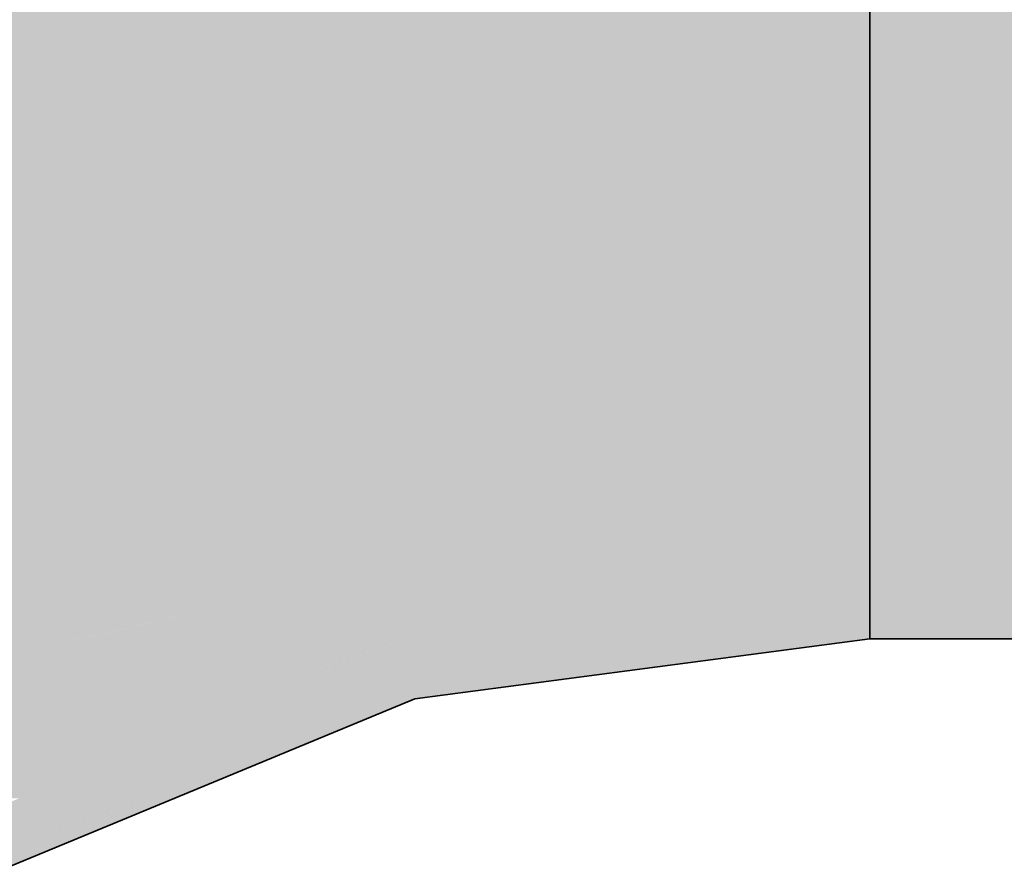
# Model space of a CAD drawing. Extents: x -350 to 540, y -53 to 541.
# Tile 129 of 256: x -149.982 to -148.862, y 117.52 to 118.492. Entities that reach past the tile are written whole.
import ezdxf

# ---------------------------------------------------------------- set-up
doc = ezdxf.new("R2010")
doc.units = 0
doc.layers.get('0').update_dxf_attribs({"lineweight": 35})
for name, color, linetype, lineweight, true_color in [('L_Abluft', 7, 'Continuous', 35, 0xf7d209), ('L_Abluft-Shading', 7, 'Continuous', 35, 0xf7d209), ('L_Zuluft', 6, 'Continuous', 35, 0xff00ff), ('L_Zuluft-Shading', 6, 'Continuous', 35, 0xff00ff)]:
    doc.layers.add(name, color=color, linetype=linetype, lineweight=lineweight, true_color=true_color)

# ---------------------------------------------------------------- blocks, each defined once
blk = doc.blocks.new('Shading-A06HSWD2NL', base_point=(-148.2151, 121.7878))
at = {"layer": 'L_Zuluft-Shading', "color": 212, "true_color": 0xe400e4}
for points in [[(-148.5657, 118.3736), (-148.2151, 118.3736), (-149.0152, 118.7878)], [(-148.2151, 118.3736), (-149.0152, 118.7878), (-148.2151, 118.7878)], [(-148.6493, 118.4507), (-149.0152, 118.4507), (-149.0152, 118.7878)], [(-148.8583, 118.4238), (-149.0152, 118.4238), (-149.0152, 118.4507)], [(-148.5657, 118.3736), (-148.6493, 118.4507), (-149.0152, 118.4507)], [(-149.0152, 118.3736), (-148.8583, 118.4238), (-149.0152, 118.4238)], [(-149.0152, 118.3736), (-148.5657, 118.3736), (-148.8583, 118.4238)]]:
    blk.add_solid(points, dxfattribs=at)
at = {"layer": 'L_Zuluft-Shading', "color": 212, "true_color": 0xcd00cd}
for points in [[(-149.0152, 118.0558), (-148.5657, 118.3736), (-149.0152, 118.3736)], [(-149.0152, 118.0558), (-148.2715, 118.0558), (-148.5812, 118.3626)]]:
    blk.add_solid(points, dxfattribs=at)
at = {"layer": 'L_Zuluft-Shading', "color": 214, "true_color": 0xb000b0}
for points in [[(-149.0152, 117.856), (-148.2715, 118.0558), (-149.0152, 118.0558)], [(-149.0152, 117.856), (-148.2494, 118.0038), (-148.4651, 118.0038)], [(-149.0152, 117.856), (-148.2151, 117.856), (-148.6681, 117.923)]]:
    blk.add_solid(points, dxfattribs=at)
at = {"layer": 'L_Zuluft-Shading', "color": 214, "true_color": 0x900090}
for points in [[(-148.2151, 117.8523), (-149.0152, 117.8523), (-148.2151, 117.856)], [(-149.0152, 117.8523), (-148.2151, 117.856), (-149.0152, 117.856)], [(-149.0152, 117.8086), (-148.2151, 117.8086), (-149.0152, 117.8523)], [(-148.2151, 117.8086), (-148.2151, 117.8523), (-149.0152, 117.8523)], [(-149.0152, 117.7878), (-148.2151, 117.7878), (-149.0152, 117.8086)], [(-148.2151, 117.7878), (-149.0152, 117.8086), (-148.2151, 117.8086)]]:
    blk.add_solid(points, dxfattribs=at)
blk = doc.blocks.new('Shading-A06HSWD4NL', base_point=(-150.5504, 121.5176))
at = {"layer": 'L_Zuluft-Shading', "color": 6, "true_color": 0xf500f5}
blk.add_solid([(-150.5152, 118.3859), (-149.7916, 118.6856), (-150.6882, 118.6856)], dxfattribs=at)
at = {"layer": 'L_Zuluft-Shading', "color": 212, "true_color": 0xe400e4}
for points in [[(-149.7364, 118.4795), (-150.2891, 118.4795), (-149.7916, 118.6856)], [(-149.7364, 118.4795), (-149.0152, 118.6856), (-149.7916, 118.6856)], [(-149.0152, 118.4795), (-149.7364, 118.4795), (-149.0152, 118.6856)], [(-150.1433, 118.3859), (-150.5152, 118.3859), (-149.7364, 118.4795)], [(-150.5152, 118.3859), (-149.7364, 118.4795), (-150.2891, 118.4795)], [(-149.7109, 118.3842), (-150.1505, 118.3842), (-149.7364, 118.4795)], [(-149.0152, 118.4507), (-149.7287, 118.4507), (-149.7364, 118.4795)], [(-149.0152, 118.4507), (-149.0152, 118.4795), (-149.7364, 118.4795)], [(-149.708, 118.3736), (-149.0152, 118.4507), (-149.7287, 118.4507)], [(-149.0152, 118.3736), (-149.708, 118.3736), (-149.0152, 118.4507)], [(-149.8816, 118.3273), (-150.3981, 118.3273), (-150.1505, 118.3842)], [(-149.6844, 118.2855), (-149.7109, 118.3842), (-150.1505, 118.3842)], [(-149.6844, 118.2855), (-149.0152, 118.3736), (-149.708, 118.3736)], [(-150.1584, 118.2855), (-149.8816, 118.3273), (-150.3981, 118.3273)], [(-149.6844, 118.2855), (-150.1584, 118.2855), (-149.8816, 118.3273)], [(-149.8248, 118.2273), (-150.4236, 118.2273), (-150.3011, 118.3104)], [(-149.8248, 118.2273), (-149.6844, 118.2855), (-150.1584, 118.2855)], [(-150.3324, 118.0694), (-149.8248, 118.2273), (-150.4236, 118.2273)], [(-150.202, 118.0711), (-150.3271, 118.0711), (-149.8248, 118.2273)]]:
    blk.add_solid(points, dxfattribs=at)
at = {"layer": 'L_Zuluft-Shading', "color": 212, "true_color": 0xcc00cc}
for points in [[(-149.0152, 118.2855), (-149.6844, 118.2855), (-149.0152, 118.3736)], [(-149.7303, 118.2273), (-149.8248, 118.2273), (-149.6844, 118.2855)], [(-149.6608, 118.1976), (-149.7538, 118.1976), (-149.6844, 118.2855)], [(-149.6491, 118.1537), (-149.0152, 118.2855), (-149.6844, 118.2855)], [(-149.0152, 118.1537), (-149.6491, 118.1537), (-149.0152, 118.2855)], [(-149.7538, 118.1976), (-149.8967, 118.1976), (-149.8248, 118.2273)], [(-149.7538, 118.1976), (-149.7303, 118.2273), (-149.8248, 118.2273)], [(-150.202, 118.0711), (-149.7538, 118.1976), (-149.8967, 118.1976)], [(-149.8537, 118.0711), (-150.202, 118.0711), (-149.7538, 118.1976)], [(-149.6491, 118.1537), (-149.7885, 118.1537), (-149.7538, 118.1976)], [(-149.6491, 118.1537), (-149.6608, 118.1976), (-149.7538, 118.1976)], [(-149.6249, 118.0635), (-149.8597, 118.0635), (-149.6491, 118.1537)], [(-149.8597, 118.0635), (-149.6491, 118.1537), (-149.7885, 118.1537)], [(-149.0152, 118.0558), (-149.0152, 118.1537), (-149.6491, 118.1537)], [(-149.0649, 118.0635), (-149.6249, 118.0635), (-149.6491, 118.1537)], [(-150.0683, 118.0504), (-149.8537, 118.0711), (-150.202, 118.0711)], [(-149.8915, 118.0232), (-150.1763, 118.0232), (-150.202, 118.0711)], [(-149.87, 118.0504), (-150.0683, 118.0504), (-149.8537, 118.0711)], [(-149.6214, 118.0504), (-149.87, 118.0504), (-149.6249, 118.0635)], [(-149.87, 118.0504), (-149.6249, 118.0635), (-149.8597, 118.0635)], [(-149.4696, 117.9959), (-149.6068, 117.9959), (-149.6249, 118.0635)], [(-149.6072, 118.0558), (-149.0649, 118.0635), (-149.6249, 118.0635)], [(-149.0152, 118.0558), (-149.6072, 118.0558), (-149.0649, 118.0635)], [(-150.0175, 118.0426), (-149.87, 118.0504), (-150.0683, 118.0504)], [(-149.8762, 118.0426), (-150.0175, 118.0426), (-149.87, 118.0504)], [(-149.6141, 118.0232), (-149.8915, 118.0232), (-149.6214, 118.0504)], [(-149.8915, 118.0232), (-149.6214, 118.0504), (-149.87, 118.0504)], [(-149.4696, 117.9959), (-149.0152, 118.0558), (-149.6072, 118.0558)], [(-149.8915, 118.0232), (-149.8762, 118.0426), (-150.0175, 118.0426)], [(-150.0611, 117.8084), (-149.8915, 118.0232), (-150.1763, 118.0232)], [(-149.6021, 117.9785), (-149.9268, 117.9785), (-149.8915, 118.0232)], [(-149.6021, 117.9785), (-149.6141, 118.0232), (-149.8915, 118.0232)], [(-149.6021, 117.9785), (-149.4696, 117.9959), (-149.6068, 117.9959)], [(-150.0128, 117.8084), (-150.0611, 117.8084), (-149.6021, 117.9785)], [(-150.0611, 117.8084), (-149.6021, 117.9785), (-149.9268, 117.9785)]]:
    blk.add_solid(points, dxfattribs=at)
at = {"layer": 'L_Zuluft-Shading', "color": 214, "true_color": 0xaf00af}
for points in [[(-149.0404, 117.9785), (-149.6021, 117.9785), (-149.0152, 118.0558)], [(-149.0152, 117.856), (-149.0804, 117.856), (-149.0152, 118.0558)], [(-149.5721, 117.8665), (-149.8725, 117.8665), (-149.6021, 117.9785)], [(-149.5721, 117.8665), (-149.0404, 117.9785), (-149.6021, 117.9785)], [(-149.0769, 117.8665), (-149.5721, 117.8665), (-149.0404, 117.9785)], [(-149.9462, 117.7805), (-150.0802, 117.7805), (-149.5721, 117.8665)], [(-150.0802, 117.7805), (-149.5721, 117.8665), (-149.8725, 117.8665)], [(-149.5504, 117.7855), (-149.9242, 117.7855), (-149.5721, 117.8665)], [(-149.0833, 117.847), (-149.5669, 117.847), (-149.5721, 117.8665)], [(-149.0833, 117.847), (-149.0769, 117.8665), (-149.5721, 117.8665)], [(-149.5504, 117.7855), (-149.0833, 117.847), (-149.5669, 117.847)], [(-149.0833, 117.847), (-149.0152, 117.856), (-149.0804, 117.856)], [(-149.6931, 117.7359), (-150.1399, 117.7359), (-149.5649, 117.7805)], [(-150.1399, 117.7359), (-149.5649, 117.7805), (-149.9462, 117.7805)], [(-150.0845, 117.7787), (-149.9462, 117.7805), (-150.0802, 117.7805)], [(-149.9538, 117.7787), (-150.0845, 117.7787), (-149.9462, 117.7805)], [(-149.9825, 117.6065), (-150.0652, 117.6065), (-149.5504, 117.7855)], [(-149.9462, 117.7805), (-149.5504, 117.7855), (-149.9242, 117.7855)], [(-149.5649, 117.7805), (-149.9462, 117.7805), (-149.5504, 117.7855)], [(-150.0702, 117.7519), (-150.1491, 117.7519), (-149.9538, 117.7787)], [(-150.1491, 117.7519), (-149.9538, 117.7787), (-150.0845, 117.7787)], [(-150.0652, 117.6065), (-149.6931, 117.7359), (-150.1399, 117.7359)]]:
    blk.add_solid(points, dxfattribs=at)
at = {"layer": 'L_Zuluft-Shading', "color": 214, "true_color": 0x900090}
for points in [[(-149.0152, 117.7878), (-149.5328, 117.7878), (-149.0833, 117.847)], [(-149.0152, 117.847), (-149.0833, 117.847), (-149.0152, 117.8523)], [(-149.0833, 117.847), (-149.0152, 117.8523), (-149.0434, 117.8523)], [(-149.0152, 117.7878), (-149.0152, 117.847), (-149.0833, 117.847)], [(-149.0152, 117.8523), (-149.0434, 117.8523), (-149.0152, 117.856)], [(-149.7579, 117.6264), (-149.9345, 117.6264), (-149.5504, 117.7855)], [(-149.5328, 117.7197), (-149.6363, 117.7197), (-149.5504, 117.7855)], [(-149.0328, 117.7855), (-149.5504, 117.7855), (-149.0152, 117.7878)], [(-149.5504, 117.7855), (-149.0152, 117.7878), (-149.5328, 117.7878)], [(-149.5328, 117.7197), (-149.0328, 117.7855), (-149.5504, 117.7855)], [(-149.7579, 117.6264), (-149.5328, 117.7197), (-149.6363, 117.7197)], [(-149.9134, 117.5789), (-150.0492, 117.5789), (-149.7579, 117.6264)], [(-150.0492, 117.5789), (-149.7579, 117.6264), (-149.9345, 117.6264)], [(-149.9579, 117.5436), (-150.0288, 117.5436), (-149.7579, 117.6264)], [(-150.0288, 117.5436), (-149.9134, 117.5789), (-150.0492, 117.5789)], [(-150.0152, 117.5199), (-149.9579, 117.5436), (-150.0288, 117.5436)]]:
    blk.add_solid(points, dxfattribs=at)
blk = doc.blocks.new('Shading-A06HSWIINL', base_point=(-152.4975, 118.6071))
at = {"layer": 'L_Abluft-Shading', "color": 40, "true_color": 0xedc908}
blk.add_solid([(-150.5152, 118.3859), (-149.7916, 118.6856), (-150.6882, 118.6856)], dxfattribs=at)
at = {"layer": 'L_Abluft-Shading', "color": 52, "true_color": 0xddbc08}
for points in [[(-149.7364, 118.4795), (-150.2891, 118.4795), (-149.7916, 118.6856)], [(-149.7364, 118.4795), (-149.0152, 118.6856), (-149.7916, 118.6856)], [(-149.0152, 118.4795), (-149.7364, 118.4795), (-149.0152, 118.6856)], [(-150.1433, 118.3859), (-150.5152, 118.3859), (-149.7364, 118.4795)], [(-150.5152, 118.3859), (-149.7364, 118.4795), (-150.2891, 118.4795)], [(-149.845, 118.3842), (-150.1505, 118.3842), (-149.7364, 118.4795)], [(-149.6969, 118.3321), (-149.9044, 118.3321), (-149.7364, 118.4795)], [(-149.0152, 118.4507), (-149.7287, 118.4507), (-149.7364, 118.4795)], [(-149.0152, 118.4507), (-149.0152, 118.4795), (-149.7364, 118.4795)], [(-149.708, 118.3736), (-149.0152, 118.4507), (-149.7287, 118.4507)], [(-149.0152, 118.3736), (-149.708, 118.3736), (-149.0152, 118.4507)], [(-149.9044, 118.3321), (-150.377, 118.3321), (-150.1505, 118.3842)], [(-149.9044, 118.3321), (-149.845, 118.3842), (-150.1505, 118.3842)], [(-149.6844, 118.2855), (-149.0152, 118.3736), (-149.708, 118.3736)], [(-149.9292, 118.3104), (-150.4715, 118.3104), (-149.9044, 118.3321)], [(-150.4715, 118.3104), (-149.9044, 118.3321), (-150.377, 118.3321)], [(-149.6844, 118.2855), (-149.9576, 118.2855), (-149.9044, 118.3321)], [(-149.6844, 118.2855), (-149.6969, 118.3321), (-149.9044, 118.3321)], [(-150.202, 118.0711), (-149.9292, 118.3104), (-150.4715, 118.3104)], [(-150.202, 118.0711), (-149.6844, 118.2855), (-149.9576, 118.2855)]]:
    blk.add_solid(points, dxfattribs=at)
at = {"layer": 'L_Abluft-Shading', "color": 42, "true_color": 0xc6a807}
for points in [[(-149.0152, 118.2855), (-149.6844, 118.2855), (-149.0152, 118.3736)], [(-149.8537, 118.0711), (-150.202, 118.0711), (-149.6844, 118.2855)], [(-149.6141, 118.0232), (-149.8915, 118.0232), (-149.6844, 118.2855)], [(-149.6228, 118.0558), (-149.0152, 118.2855), (-149.6844, 118.2855)], [(-149.0152, 118.0558), (-149.6228, 118.0558), (-149.0152, 118.2855)], [(-149.9176, 118.0272), (-150.308, 118.0272), (-150.202, 118.0711)], [(-149.8915, 118.0232), (-149.8537, 118.0711), (-150.202, 118.0711)], [(-149.6021, 117.9785), (-149.0152, 118.0558), (-149.6228, 118.0558)], [(-150.3044, 118.0232), (-149.9176, 118.0272), (-150.308, 118.0272)], [(-149.8915, 118.0232), (-150.3044, 118.0232), (-149.9176, 118.0272)], [(-150.0845, 117.7787), (-149.8915, 118.0232), (-150.3044, 118.0232)], [(-149.6021, 117.9785), (-149.9268, 117.9785), (-149.8915, 118.0232)], [(-149.6021, 117.9785), (-149.6141, 118.0232), (-149.8915, 118.0232)], [(-150.0845, 117.7787), (-149.6021, 117.9785), (-149.9268, 117.9785)]]:
    blk.add_solid(points, dxfattribs=at)
at = {"layer": 'L_Abluft-Shading', "color": 54, "true_color": 0xaa9006}
for points in [[(-149.0404, 117.9785), (-149.6021, 117.9785), (-149.0152, 118.0558)], [(-149.0152, 117.856), (-149.0804, 117.856), (-149.0152, 118.0558)], [(-149.5721, 117.8665), (-149.8725, 117.8665), (-149.6021, 117.9785)], [(-149.5721, 117.8665), (-149.0404, 117.9785), (-149.6021, 117.9785)], [(-149.0769, 117.8665), (-149.5721, 117.8665), (-149.0404, 117.9785)], [(-149.9462, 117.7805), (-150.0802, 117.7805), (-149.5721, 117.8665)], [(-150.0802, 117.7805), (-149.5721, 117.8665), (-149.8725, 117.8665)], [(-149.5504, 117.7855), (-149.9242, 117.7855), (-149.5721, 117.8665)], [(-149.0833, 117.847), (-149.5669, 117.847), (-149.5721, 117.8665)], [(-149.0833, 117.847), (-149.0769, 117.8665), (-149.5721, 117.8665)], [(-149.5504, 117.7855), (-149.0833, 117.847), (-149.5669, 117.847)], [(-149.0833, 117.847), (-149.0152, 117.856), (-149.0804, 117.856)], [(-149.6931, 117.7359), (-150.1399, 117.7359), (-149.5649, 117.7805)], [(-150.1399, 117.7359), (-149.5649, 117.7805), (-149.9462, 117.7805)], [(-150.0845, 117.7787), (-149.9462, 117.7805), (-150.0802, 117.7805)], [(-149.9538, 117.7787), (-150.0845, 117.7787), (-149.9462, 117.7805)], [(-149.9825, 117.6065), (-150.0652, 117.6065), (-149.5504, 117.7855)], [(-149.9462, 117.7805), (-149.5504, 117.7855), (-149.9242, 117.7855)], [(-149.5649, 117.7805), (-149.9462, 117.7805), (-149.5504, 117.7855)], [(-150.0702, 117.7519), (-150.1491, 117.7519), (-149.9538, 117.7787)], [(-150.1491, 117.7519), (-149.9538, 117.7787), (-150.0845, 117.7787)], [(-150.0652, 117.6065), (-149.6931, 117.7359), (-150.1399, 117.7359)]]:
    blk.add_solid(points, dxfattribs=at)
at = {"layer": 'L_Abluft-Shading', "color": 44, "true_color": 0x8b7605}
for points in [[(-149.0152, 117.7878), (-149.5328, 117.7878), (-149.0833, 117.847)], [(-149.0152, 117.847), (-149.0833, 117.847), (-149.0152, 117.8523)], [(-149.0833, 117.847), (-149.0152, 117.8523), (-149.0434, 117.8523)], [(-149.0152, 117.7878), (-149.0152, 117.847), (-149.0833, 117.847)], [(-149.0152, 117.8523), (-149.0434, 117.8523), (-149.0152, 117.856)], [(-149.7579, 117.6264), (-149.9345, 117.6264), (-149.5504, 117.7855)], [(-149.5328, 117.7197), (-149.6363, 117.7197), (-149.5504, 117.7855)], [(-149.0328, 117.7855), (-149.5504, 117.7855), (-149.0152, 117.7878)], [(-149.5504, 117.7855), (-149.0152, 117.7878), (-149.5328, 117.7878)], [(-149.5328, 117.7197), (-149.0328, 117.7855), (-149.5504, 117.7855)], [(-149.7579, 117.6264), (-149.5328, 117.7197), (-149.6363, 117.7197)], [(-149.9134, 117.5789), (-150.0492, 117.5789), (-149.7579, 117.6264)], [(-150.0492, 117.5789), (-149.7579, 117.6264), (-149.9345, 117.6264)], [(-149.9579, 117.5436), (-150.0288, 117.5436), (-149.7579, 117.6264)], [(-150.0288, 117.5436), (-149.9134, 117.5789), (-150.0492, 117.5789)], [(-150.0152, 117.5199), (-149.9579, 117.5436), (-150.0288, 117.5436)]]:
    blk.add_solid(points, dxfattribs=at)
blk = doc.blocks.new('Shading-A06HSWIQNL', base_point=(-148.2151, 121.7878))
at = {"layer": 'L_Abluft-Shading', "color": 52, "true_color": 0xddbc08}
for points in [[(-148.6493, 118.4507), (-149.0152, 118.4507), (-149.0152, 118.7878)], [(-148.5657, 118.3736), (-148.2151, 118.3736), (-149.0152, 118.7878)], [(-148.2151, 118.3736), (-149.0152, 118.7878), (-148.3416, 118.7878)], [(-148.8583, 118.4238), (-149.0152, 118.4238), (-149.0152, 118.4507)], [(-148.5657, 118.3736), (-148.6493, 118.4507), (-149.0152, 118.4507)], [(-149.0152, 118.3736), (-148.8583, 118.4238), (-149.0152, 118.4238)], [(-149.0152, 118.3736), (-148.5657, 118.3736), (-148.8583, 118.4238)]]:
    blk.add_solid(points, dxfattribs=at)
at = {"layer": 'L_Abluft-Shading', "color": 42, "true_color": 0xc6a807}
for points in [[(-149.0152, 118.0558), (-148.5657, 118.3736), (-149.0152, 118.3736)], [(-149.0152, 118.0558), (-148.2151, 118.2846), (-148.6915, 118.2846)], [(-149.0152, 118.0558), (-148.2151, 118.0558), (-148.2151, 118.2846)]]:
    blk.add_solid(points, dxfattribs=at)
at = {"layer": 'L_Abluft-Shading', "color": 54, "true_color": 0xaa9106}
for points in [[(-148.2151, 118.0104), (-149.0152, 118.0104), (-148.2151, 118.0558)], [(-149.0152, 118.0104), (-148.2151, 118.0558), (-149.0152, 118.0558)], [(-149.0152, 117.856), (-148.2151, 118.0104), (-149.0152, 118.0104)], [(-149.0152, 117.856), (-148.2151, 117.856), (-148.6681, 117.923)]]:
    blk.add_solid(points, dxfattribs=at)
at = {"layer": 'L_Abluft-Shading', "color": 44, "true_color": 0x8b7605}
for points in [[(-148.2151, 117.8523), (-149.0152, 117.8523), (-148.2151, 117.856)], [(-149.0152, 117.8523), (-148.2151, 117.856), (-149.0152, 117.856)], [(-149.0152, 117.8086), (-148.2151, 117.8086), (-149.0152, 117.8523)], [(-148.2151, 117.8086), (-148.2151, 117.8523), (-149.0152, 117.8523)], [(-149.0152, 117.7878), (-148.2151, 117.7878), (-149.0152, 117.8086)], [(-148.2151, 117.7878), (-149.0152, 117.8086), (-148.2151, 117.8086)]]:
    blk.add_solid(points, dxfattribs=at)
blk = doc.blocks.new('Rohrübergang  symmetrisch-A06HSWK0NL', base_point=(-149.0152, 115.5878))
at = {"color": 0, "linetype": 'ByBlock', "lineweight": -2, "ltscale": 0.35}
for q in [(-149.0152, 118.9594), (-148.2152, 117.7878)]:
    blk.add_line((-149.0152, 117.7878), q, dxfattribs=at)
blk = doc.blocks.new('Rohrübergang  symmetrisch-A06HSWK4NL', base_point=(-149.0152, 115.5878))
at = {"color": 0, "linetype": 'ByBlock', "lineweight": -2, "ltscale": 0.35}
for q in [(-149.0152, 118.9594), (-148.2152, 117.7878)]:
    blk.add_line((-149.0152, 117.7878), q, dxfattribs=at)
blk = doc.blocks.new('Bogen-A06HSWQUNL', base_point=(-155.0152, 115.7878))
at = {"color": 0, "linetype": 'ByBlock', "lineweight": -2, "ltscale": 0.35}
for p, q in [((-149.0152, 118.7878), (-149.0152, 118.3736)), ((-149.0152, 118.3736), (-149.0152, 118.0558)), ((-149.0152, 118.0558), (-149.0152, 117.856)), ((-149.0152, 117.856), (-149.0152, 117.7878)), ((-149.5328, 117.7197), (-149.0152, 117.7878)), ((-150.0152, 117.5199), (-149.5328, 117.7197))]:
    blk.add_line(p, q, dxfattribs=at)
blk = doc.blocks.new('Bogen-A06HSWRENL', base_point=(-155.0152, 115.7878))
at = {"color": 0, "linetype": 'ByBlock', "lineweight": -2, "ltscale": 0.35}
for p, q in [((-149.0152, 118.7878), (-149.0152, 118.3736)), ((-149.0152, 118.3736), (-149.0152, 118.0558)), ((-149.0152, 118.0558), (-149.0152, 117.856)), ((-149.0152, 117.856), (-149.0152, 117.7878)), ((-149.5328, 117.7197), (-149.0152, 117.7878)), ((-150.0152, 117.5199), (-149.5328, 117.7197))]:
    blk.add_line(p, q, dxfattribs=at)

msp = doc.modelspace()

# ---------------------------------------------------------------- block references
at = {"layer": 'L_Abluft'}
for name, p in [('Shading-A06HSWIQNL', (-148.2151, 121.7878)), ('Shading-A06HSWIINL', (-152.4975, 118.6071))]:
    msp.add_blockref(name, p, dxfattribs=at)
at = {"layer": 'L_Abluft', "ltscale": 0.35}
for name, p in [('Rohrübergang  symmetrisch-A06HSWK0NL', (-149.0152, 115.5878)), ('Bogen-A06HSWQUNL', (-155.0152, 115.7878))]:
    msp.add_blockref(name, p, dxfattribs=at)
at = {"layer": 'L_Zuluft'}
for name, p in [('Shading-A06HSWD2NL', (-148.2151, 121.7878)), ('Shading-A06HSWD4NL', (-150.5504, 121.5176))]:
    msp.add_blockref(name, p, dxfattribs=at)
at = {"layer": 'L_Zuluft', "ltscale": 0.35}
for name, p in [('Rohrübergang  symmetrisch-A06HSWK4NL', (-149.0152, 115.5878)), ('Bogen-A06HSWRENL', (-155.0152, 115.7878))]:
    msp.add_blockref(name, p, dxfattribs=at)

doc.saveas('drawing.dxf')
